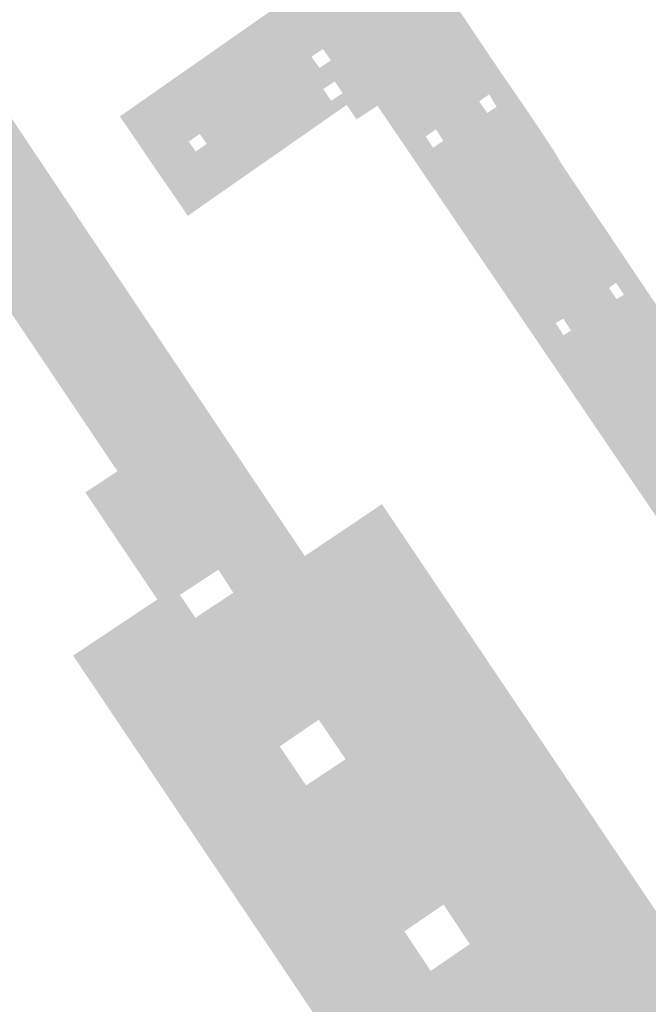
# Model space of a CAD drawing. Header units: inches. Extents: x 83502 to 84837, y 445986 to 447217.
# Tile 18 of 44: x 83782 to 83834, y 446867 to 446948. Entities that reach past the tile are written whole.
import ezdxf

# ---------------------------------------------------------------- set-up
doc = ezdxf.new("R2010")
doc.units = ezdxf.units.IN
doc.header["$MEASUREMENT"] = 0

msp = doc.modelspace()

# ---------------------------------------------------------------- hatches: boundary and pattern name
for points in [[(83841.349, 446974.503), (83818.126, 446958.302), (83817.47, 446957.844), (83803.939, 446948.423), (83803.119, 446947.851), (83791.245, 446939.584), (83790.638, 446940.473), (83820.389, 446961.291), (83821.219, 446961.817), (83826.77, 446965.676), (83828.606, 446966.982), (83833.503, 446970.408), (83838.667, 446974.001), (83843.588, 446977.425), (83848.508, 446980.849), (83853.353, 446984.22), (83854.367, 446984.879), (83859.254, 446988.27), (83861.237, 446989.646), (83864.878, 446992.173), (83865.498, 446991.302), (83864.676, 446990.732), (83850.102, 446980.621), (83849.28, 446980.051), (83849.181, 446980.155), (83842.096, 446975.191), (83842.169, 446975.075), (83841.349, 446974.503), (83841.349, 446974.503)], [(83815.683, 446947.597), (83812.987, 446945.635), (83812.909, 446945.748), (83812.418, 446946.458), (83808.869, 446943.956), (83808.024, 446945.101), (83807.375, 446946.035), (83806.421, 446945.387), (83806.17, 446945.222), (83805.706, 446944.918), (83805.34, 446944.664), (83803.119, 446947.851), (83803.939, 446948.423), (83817.47, 446957.844), (83818.126, 446958.302), (83819.84, 446955.841), (83822.319, 446957.599), (83823.109, 446956.454), (83820.911, 446954.922), (83820.336, 446955.727), (83819.396, 446955.071), (83819.974, 446954.248), (83816.709, 446951.964), (83817.562, 446950.74), (83817.829, 446950.344), (83815.127, 446948.429), (83815.683, 446947.597), (83815.683, 446947.597)], [(83817.829, 446950.344), (83822.107, 446943.996), (83822.766, 446943.037), (83821.244, 446942.008), (83821.077, 446942.292), (83820.248, 446941.707), (83820.424, 446941.454), (83820.023, 446941.182), (83819.824, 446941.48), (83819.805, 446941.512), (83819.789, 446941.546), (83819.776, 446941.581), (83819.767, 446941.617), (83819.76, 446941.654), (83819.756, 446941.691), (83819.755, 446941.728), (83819.758, 446941.765), (83819.764, 446941.802), (83819.773, 446941.838), (83819.785, 446941.873), (83819.8, 446941.907), (83819.818, 446941.94), (83819.838, 446941.971), (83819.861, 446942.001), (83819.887, 446942.028), (83819.914, 446942.053), (83819.944, 446942.075), (83820.712, 446942.583), (83820.77, 446942.684), (83820.797, 446942.759), (83820.809, 446942.838), (83820.808, 446942.917), (83820.789, 446943.005), (83817.955, 446947.175), (83817.885, 446947.214), (83817.813, 446947.224), (83817.738, 446947.208), (83816.862, 446946.615), (83816.833, 446946.594), (83816.802, 446946.576), (83816.77, 446946.56), (83816.737, 446946.547), (83816.702, 446946.538), (83816.667, 446946.531), (83816.631, 446946.528), (83816.596, 446946.528), (83816.56, 446946.531), (83816.525, 446946.537), (83816.49, 446946.547), (83816.457, 446946.559), (83816.424, 446946.574), (83816.394, 446946.592), (83816.365, 446946.613), (83816.337, 446946.637), (83816.313, 446946.662), (83816.29, 446946.69), (83815.683, 446947.597), (83815.127, 446948.429), (83817.829, 446950.344)], [(83776.826, 446947.623), (83802.225, 446909.652), (83805.313, 446905.062), (83799.897, 446901.331), (83798.755, 446903.083), (83795.584, 446901.011), (83795.089, 446901.737), (83793.721, 446900.634), (83787.795, 446909.459), (83790.434, 446911.215), (83769.428, 446942.496), (83775.698, 446946.667), (83775.608, 446946.8), (83776.826, 446947.623), (83776.826, 446947.623)], [(83805.34, 446944.664), (83797.22, 446939.029), (83796.316, 446938.402), (83793.853, 446936.693), (83793.403, 446936.403), (83791.245, 446939.584), (83803.119, 446947.851), (83805.34, 446944.664), (83805.34, 446944.664)], [(83830.903, 446924.902), (83841.025, 446909.954), (83841.733, 446908.905), (83848.202, 446899.261), (83845.432, 446897.41), (83838.976, 446907.029), (83838.276, 446908.059), (83828.237, 446923.007), (83827.528, 446924.093), (83817.743, 446938.586), (83816.975, 446939.728), (83813.532, 446944.846), (83812.987, 446945.635), (83815.683, 446947.597), (83816.29, 446946.69), (83819.824, 446941.48), (83823.798, 446935.525), (83830.249, 446925.912), (83830.903, 446924.902), (83830.903, 446924.902)], [(83812.509, 446943.422), (83811.017, 446942.601), (83809.329, 446941.422), (83807.919, 446940.437), (83808.325, 446941.943), (83808.996, 446942.395), (83808.604, 446942.974), (83808.869, 446943.956), (83812.418, 446946.458), (83812.909, 446945.748), (83812.987, 446945.635), (83813.532, 446944.846), (83813.551, 446944.808), (83813.567, 446944.769), (83813.58, 446944.728), (83813.588, 446944.686), (83813.593, 446944.644), (83813.594, 446944.602), (83813.592, 446944.559), (83813.585, 446944.517), (83813.575, 446944.476), (83813.561, 446944.435), (83813.543, 446944.397), (83813.522, 446944.359), (83813.498, 446944.324), (83813.471, 446944.292), (83813.441, 446944.261), (83813.408, 446944.234), (83812.57, 446943.678), (83812.543, 446943.664), (83812.511, 446943.633), (83812.487, 446943.594), (83812.475, 446943.55), (83812.474, 446943.505), (83812.486, 446943.461), (83812.509, 446943.422)], [(83817.967, 446947.158), (83820.784, 446943.013), (83820.796, 446942.975), (83820.804, 446942.936), (83820.808, 446942.897), (83820.809, 446942.858), (83820.806, 446942.818), (83820.8, 446942.779), (83820.79, 446942.741), (83820.777, 446942.703), (83820.76, 446942.667), (83820.741, 446942.633), (83820.718, 446942.6), (83820.692, 446942.57), (83819.944, 446942.075), (83819.914, 446942.053), (83819.887, 446942.028), (83819.861, 446942.001), (83819.838, 446941.971), (83819.818, 446941.94), (83819.8, 446941.907), (83819.785, 446941.873), (83819.773, 446941.838), (83819.764, 446941.802), (83819.758, 446941.765), (83819.755, 446941.728), (83819.756, 446941.691), (83819.76, 446941.654), (83819.767, 446941.617), (83819.776, 446941.581), (83819.789, 446941.546), (83819.805, 446941.512), (83819.824, 446941.48), (83816.29, 446946.69), (83816.313, 446946.662), (83816.337, 446946.637), (83816.365, 446946.613), (83816.394, 446946.592), (83816.424, 446946.574), (83816.457, 446946.559), (83816.49, 446946.547), (83816.525, 446946.537), (83816.56, 446946.531), (83816.596, 446946.528), (83816.631, 446946.528), (83816.667, 446946.531), (83816.702, 446946.538), (83816.737, 446946.547), (83816.77, 446946.56), (83816.802, 446946.576), (83816.833, 446946.594), (83816.862, 446946.615), (83817.703, 446947.184), (83817.718, 446947.194), (83817.734, 446947.202), (83817.751, 446947.209), (83817.768, 446947.214), (83817.786, 446947.218), (83817.804, 446947.22), (83817.822, 446947.221), (83817.84, 446947.22), (83817.858, 446947.217), (83817.875, 446947.213), (83817.893, 446947.208), (83817.909, 446947.2), (83817.925, 446947.192), (83817.94, 446947.182), (83817.954, 446947.17), (83817.967, 446947.158), (83817.967, 446947.158)], [(83808.869, 446943.956), (83808.604, 446942.974), (83808.348, 446943.352), (83807.394, 446942.731), (83808.051, 446941.758), (83808.325, 446941.943), (83807.919, 446940.437), (83802.656, 446936.76), (83797.039, 446932.838), (83796.234, 446932.276), (83795.785, 446932.943), (83793.403, 446936.403), (83793.853, 446936.693), (83793.891, 446936.716), (83793.931, 446936.735), (83793.973, 446936.751), (83794.015, 446936.764), (83794.059, 446936.772), (83794.103, 446936.777), (83794.148, 446936.779), (83794.192, 446936.776), (83794.236, 446936.77), (83794.279, 446936.76), (83794.322, 446936.747), (83794.363, 446936.73), (83794.402, 446936.709), (83794.44, 446936.686), (83794.475, 446936.659), (83794.508, 446936.629), (83794.538, 446936.597), (83794.566, 446936.562), (83796.515, 446933.639), (83796.541, 446933.604), (83796.569, 446933.571), (83796.601, 446933.541), (83796.635, 446933.513), (83796.671, 446933.489), (83796.709, 446933.468), (83796.749, 446933.45), (83796.791, 446933.436), (83796.833, 446933.426), (83796.876, 446933.419), (83796.92, 446933.416), (83796.963, 446933.417), (83797.006, 446933.422), (83797.049, 446933.43), (83797.091, 446933.443), (83797.132, 446933.458), (83797.188, 446933.486), (83807.393, 446940.633), (83807.43, 446940.656), (83807.464, 446940.683), (83807.496, 446940.712), (83807.524, 446940.745), (83807.55, 446940.78), (83807.573, 446940.817), (83807.592, 446940.856), (83807.607, 446940.896), (83807.619, 446940.938), (83807.627, 446940.981), (83807.631, 446941.024), (83807.631, 446941.067), (83807.627, 446941.11), (83807.619, 446941.153), (83807.607, 446941.195), (83807.592, 446941.235), (83807.567, 446941.286), (83805.598, 446944.244), (83805.576, 446944.28), (83805.558, 446944.317), (83805.542, 446944.356), (83805.53, 446944.395), (83805.521, 446944.436), (83805.516, 446944.477), (83805.514, 446944.519), (83805.515, 446944.561), (83805.52, 446944.602), (83805.528, 446944.643), (83805.54, 446944.683), (83805.555, 446944.722), (83805.573, 446944.759), (83805.594, 446944.795), (83805.618, 446944.829), (83805.645, 446944.861), (83805.674, 446944.891), (83805.706, 446944.918), (83806.17, 446945.222), (83806.421, 446945.387), (83807.098, 446944.478), (83808.024, 446945.101), (83808.869, 446943.956)], [(83807.393, 446940.633), (83797.208, 446933.5), (83797.171, 446933.477), (83797.132, 446933.458), (83797.091, 446933.443), (83797.049, 446933.43), (83797.006, 446933.422), (83796.963, 446933.417), (83796.92, 446933.416), (83796.876, 446933.419), (83796.833, 446933.426), (83796.791, 446933.436), (83796.749, 446933.45), (83796.709, 446933.468), (83796.671, 446933.489), (83796.635, 446933.513), (83796.601, 446933.541), (83796.569, 446933.571), (83796.541, 446933.604), (83796.515, 446933.639), (83794.566, 446936.562), (83794.538, 446936.597), (83794.508, 446936.629), (83794.475, 446936.659), (83794.44, 446936.686), (83794.402, 446936.709), (83794.363, 446936.73), (83794.322, 446936.747), (83794.279, 446936.76), (83794.236, 446936.77), (83794.192, 446936.776), (83794.148, 446936.779), (83794.103, 446936.777), (83794.059, 446936.772), (83794.015, 446936.764), (83793.973, 446936.751), (83793.931, 446936.735), (83793.891, 446936.716), (83793.853, 446936.693), (83796.316, 446938.402), (83796.886, 446937.581), (83797.79, 446938.208), (83797.22, 446939.029), (83805.34, 446944.664), (83805.706, 446944.918), (83805.674, 446944.891), (83805.645, 446944.861), (83805.618, 446944.829), (83805.594, 446944.795), (83805.573, 446944.759), (83805.555, 446944.722), (83805.54, 446944.683), (83805.528, 446944.643), (83805.52, 446944.602), (83805.515, 446944.561), (83805.514, 446944.519), (83805.516, 446944.477), (83805.521, 446944.436), (83805.53, 446944.395), (83805.542, 446944.356), (83805.558, 446944.317), (83805.576, 446944.28), (83805.598, 446944.244), (83807.55, 446941.311), (83807.573, 446941.274), (83807.592, 446941.235), (83807.607, 446941.195), (83807.619, 446941.153), (83807.627, 446941.11), (83807.631, 446941.067), (83807.631, 446941.024), (83807.627, 446940.981), (83807.619, 446940.938), (83807.607, 446940.896), (83807.592, 446940.856), (83807.573, 446940.817), (83807.55, 446940.78), (83807.524, 446940.745), (83807.496, 446940.712), (83807.464, 446940.683), (83807.43, 446940.656), (83807.393, 446940.633), (83807.393, 446940.633)], [(83813.532, 446944.846), (83816.975, 446939.728), (83816.951, 446939.754), (83816.926, 446939.777), (83816.898, 446939.799), (83816.869, 446939.817), (83816.838, 446939.834), (83816.806, 446939.847), (83816.772, 446939.858), (83816.739, 446939.866), (83816.704, 446939.871), (83816.669, 446939.873), (83816.634, 446939.872), (83816.6, 446939.868), (83816.566, 446939.862), (83816.532, 446939.852), (83816.5, 446939.839), (83816.468, 446939.824), (83816.438, 446939.806), (83816.41, 446939.786), (83815.666, 446939.302), (83815.647, 446939.288), (83815.626, 446939.276), (83815.605, 446939.266), (83815.582, 446939.257), (83815.559, 446939.25), (83815.536, 446939.245), (83815.512, 446939.243), (83815.488, 446939.242), (83815.465, 446939.243), (83815.441, 446939.246), (83815.418, 446939.251), (83815.395, 446939.258), (83815.373, 446939.267), (83815.351, 446939.278), (83815.331, 446939.29), (83815.312, 446939.304), (83815.294, 446939.32), (83815.277, 446939.337), (83815.262, 446939.355), (83815.248, 446939.375), (83812.51, 446943.423), (83812.501, 446943.435), (83812.494, 446943.448), (83812.487, 446943.462), (83812.482, 446943.476), (83812.478, 446943.49), (83812.476, 446943.505), (83812.475, 446943.52), (83812.475, 446943.535), (83812.476, 446943.55), (83812.479, 446943.565), (83812.483, 446943.579), (83812.488, 446943.593), (83812.495, 446943.607), (83812.503, 446943.62), (83812.512, 446943.632), (83812.522, 446943.643), (83812.532, 446943.653), (83812.544, 446943.663), (83812.557, 446943.671), (83812.57, 446943.678), (83813.408, 446944.234), (83813.441, 446944.261), (83813.471, 446944.292), (83813.498, 446944.324), (83813.522, 446944.359), (83813.543, 446944.397), (83813.561, 446944.435), (83813.575, 446944.476), (83813.585, 446944.517), (83813.592, 446944.559), (83813.594, 446944.602), (83813.593, 446944.644), (83813.588, 446944.686), (83813.58, 446944.728), (83813.567, 446944.769), (83813.551, 446944.808), (83813.532, 446944.846), (83813.532, 446944.846)], [(83815.849, 446938.829), (83816.059, 446938.501), (83814.509, 446937.452), (83811.864, 446941.353), (83811.017, 446942.601), (83812.51, 446943.423), (83815.26, 446939.358), (83815.292, 446939.318), (83815.35, 446939.276), (83815.417, 446939.249), (83815.488, 446939.24), (83815.56, 446939.248), (83815.627, 446939.274), (83815.666, 446939.302), (83816.41, 446939.786), (83816.438, 446939.806), (83816.468, 446939.824), (83816.5, 446939.839), (83816.532, 446939.852), (83816.566, 446939.862), (83816.6, 446939.868), (83816.634, 446939.872), (83816.669, 446939.873), (83816.704, 446939.871), (83816.739, 446939.866), (83816.772, 446939.858), (83816.806, 446939.847), (83816.838, 446939.834), (83816.869, 446939.817), (83816.898, 446939.799), (83816.926, 446939.777), (83816.951, 446939.754), (83816.975, 446939.728), (83817.256, 446939.31), (83816.899, 446939.069), (83816.69, 446939.4), (83815.849, 446938.829)], [(83809.329, 446941.422), (83811.017, 446942.601), (83811.864, 446941.353), (83810.138, 446940.22), (83809.329, 446941.422), (83809.329, 446941.422)], [(83826.973, 446936.644), (83833.331, 446927.186), (83831.878, 446926.213), (83831.521, 446926.753), (83830.953, 446926.32), (83831.29, 446925.82), (83830.606, 446925.361), (83830.249, 446925.912), (83830.231, 446925.942), (83830.216, 446925.974), (83830.204, 446926.007), (83830.194, 446926.041), (83830.187, 446926.076), (83830.183, 446926.11), (83830.182, 446926.146), (83830.184, 446926.181), (83830.189, 446926.216), (83830.197, 446926.25), (83830.208, 446926.284), (83830.221, 446926.316), (83830.237, 446926.348), (83830.255, 446926.377), (83830.276, 446926.406), (83830.3, 446926.432), (83830.325, 446926.457), (83830.352, 446926.479), (83830.381, 446926.499), (83830.412, 446926.516), (83831.139, 446927.007), (83831.195, 446927.08), (83831.234, 446927.153), (83831.259, 446927.23), (83831.272, 446927.312), (83831.27, 446927.394), (83831.259, 446927.454), (83825.617, 446935.829), (83825.537, 446935.88), (83825.476, 446935.906), (83825.411, 446935.921), (83825.344, 446935.923), (83825.278, 446935.914), (83825.21, 446935.892), (83824.437, 446935.411), (83824.398, 446935.389), (83824.358, 446935.372), (83824.316, 446935.357), (83824.272, 446935.347), (83824.229, 446935.341), (83824.184, 446935.338), (83824.14, 446935.34), (83824.096, 446935.346), (83824.053, 446935.356), (83824.01, 446935.369), (83823.97, 446935.387), (83823.93, 446935.408), (83823.893, 446935.433), (83823.859, 446935.46), (83823.827, 446935.491), (83823.798, 446935.525), (83820.023, 446941.182), (83820.424, 446941.454), (83820.909, 446940.757), (83821.681, 446941.263), (83821.244, 446942.008), (83822.766, 446943.037), (83824.533, 446940.465), (83826.449, 446937.573), (83826.973, 446936.644)], [(83826.556, 446923.432), (83826.902, 446922.883), (83825.175, 446921.726), (83814.509, 446937.452), (83816.059, 446938.501), (83816.448, 446937.892), (83817.285, 446938.457), (83816.899, 446939.069), (83817.256, 446939.31), (83817.743, 446938.586), (83817.754, 446938.557), (83817.762, 446938.527), (83817.768, 446938.497), (83817.771, 446938.466), (83817.771, 446938.436), (83817.769, 446938.405), (83817.765, 446938.374), (83817.758, 446938.344), (83817.748, 446938.315), (83817.736, 446938.287), (83817.721, 446938.259), (83817.705, 446938.233), (83817.686, 446938.209), (83817.665, 446938.186), (83817.642, 446938.165), (83817.618, 446938.146), (83817.592, 446938.13), (83817.565, 446938.115), (83816.827, 446937.568), (83816.795, 446937.542), (83816.75, 446937.49), (83816.715, 446937.415), (83816.7, 446937.334), (83816.708, 446937.252), (83816.737, 446937.174), (83816.77, 446937.13), (83825.744, 446923.745), (83825.857, 446923.686), (83825.949, 446923.665), (83826.043, 446923.666), (83826.126, 446923.688), (83826.92, 446924.187), (83826.951, 446924.208), (83826.985, 446924.227), (83827.019, 446924.243), (83827.055, 446924.255), (83827.092, 446924.264), (83827.13, 446924.27), (83827.168, 446924.273), (83827.206, 446924.272), (83827.244, 446924.268), (83827.281, 446924.261), (83827.318, 446924.25), (83827.353, 446924.236), (83827.387, 446924.219), (83827.42, 446924.199), (83827.45, 446924.176), (83827.479, 446924.151), (83827.505, 446924.123), (83827.528, 446924.093), (83827.888, 446923.542), (83827.509, 446923.289), (83827.18, 446923.796), (83826.556, 446923.432)], [(83817.743, 446938.586), (83827.528, 446924.093), (83827.505, 446924.123), (83827.479, 446924.151), (83827.45, 446924.176), (83827.42, 446924.199), (83827.387, 446924.219), (83827.353, 446924.236), (83827.318, 446924.25), (83827.281, 446924.261), (83827.244, 446924.268), (83827.206, 446924.272), (83827.168, 446924.273), (83827.13, 446924.27), (83827.092, 446924.264), (83827.055, 446924.255), (83827.019, 446924.243), (83826.985, 446924.227), (83826.951, 446924.208), (83826.92, 446924.187), (83826.133, 446923.693), (83826.104, 446923.682), (83826.073, 446923.674), (83826.043, 446923.669), (83826.011, 446923.666), (83825.98, 446923.665), (83825.949, 446923.667), (83825.918, 446923.672), (83825.887, 446923.679), (83825.858, 446923.689), (83825.829, 446923.701), (83825.801, 446923.716), (83825.774, 446923.732), (83825.749, 446923.751), (83825.726, 446923.772), (83816.77, 446937.13), (83816.754, 446937.152), (83816.74, 446937.176), (83816.728, 446937.2), (83816.718, 446937.226), (83816.71, 446937.252), (83816.705, 446937.279), (83816.703, 446937.306), (83816.703, 446937.334), (83816.705, 446937.361), (83816.71, 446937.388), (83816.717, 446937.414), (83816.726, 446937.44), (83816.738, 446937.465), (83816.752, 446937.489), (83816.768, 446937.511), (83816.786, 446937.532), (83816.806, 446937.551), (83816.827, 446937.568), (83817.565, 446938.115), (83817.592, 446938.13), (83817.618, 446938.146), (83817.642, 446938.165), (83817.665, 446938.186), (83817.686, 446938.209), (83817.705, 446938.233), (83817.721, 446938.259), (83817.736, 446938.287), (83817.748, 446938.315), (83817.758, 446938.344), (83817.765, 446938.374), (83817.769, 446938.405), (83817.771, 446938.436), (83817.771, 446938.466), (83817.768, 446938.497), (83817.762, 446938.527), (83817.754, 446938.557), (83817.743, 446938.586), (83817.743, 446938.586)], [(83825.63, 446935.81), (83831.259, 446927.454), (83831.267, 446927.414), (83831.271, 446927.373), (83831.271, 446927.332), (83831.269, 446927.291), (83831.263, 446927.251), (83831.253, 446927.211), (83831.24, 446927.172), (83831.224, 446927.134), (83831.205, 446927.098), (83831.183, 446927.064), (83831.158, 446927.031), (83831.13, 446927.001), (83830.412, 446926.516), (83830.381, 446926.499), (83830.352, 446926.479), (83830.325, 446926.457), (83830.3, 446926.432), (83830.276, 446926.406), (83830.255, 446926.377), (83830.237, 446926.348), (83830.221, 446926.316), (83830.208, 446926.284), (83830.197, 446926.25), (83830.189, 446926.216), (83830.184, 446926.181), (83830.182, 446926.146), (83830.183, 446926.11), (83830.187, 446926.076), (83830.194, 446926.041), (83830.204, 446926.007), (83830.216, 446925.974), (83830.231, 446925.942), (83830.249, 446925.912), (83823.798, 446935.525), (83823.827, 446935.491), (83823.859, 446935.46), (83823.893, 446935.433), (83823.93, 446935.408), (83823.97, 446935.387), (83824.01, 446935.369), (83824.053, 446935.356), (83824.096, 446935.346), (83824.14, 446935.34), (83824.184, 446935.338), (83824.229, 446935.341), (83824.272, 446935.347), (83824.316, 446935.357), (83824.358, 446935.372), (83824.398, 446935.389), (83824.437, 446935.411), (83825.2, 446935.886), (83825.231, 446935.899), (83825.262, 446935.909), (83825.295, 446935.917), (83825.328, 446935.921), (83825.361, 446935.923), (83825.394, 446935.921), (83825.427, 446935.917), (83825.46, 446935.91), (83825.491, 446935.9), (83825.522, 446935.887), (83825.551, 446935.871), (83825.579, 446935.853), (83825.606, 446935.833), (83825.63, 446935.81), (83825.63, 446935.81)], [(83844.06, 446911.225), (83842.631, 446910.203), (83842.289, 446910.705), (83841.467, 446910.141), (83841.823, 446909.625), (83841.434, 446909.348), (83841.025, 446909.954), (83841.006, 446909.986), (83840.991, 446910.019), (83840.978, 446910.053), (83840.968, 446910.088), (83840.962, 446910.124), (83840.958, 446910.161), (83840.958, 446910.197), (83840.961, 446910.234), (83840.967, 446910.27), (83840.976, 446910.305), (83840.988, 446910.34), (83841.004, 446910.373), (83841.022, 446910.405), (83841.042, 446910.435), (83841.066, 446910.463), (83841.091, 446910.489), (83841.119, 446910.513), (83841.149, 446910.534), (83841.914, 446911.054), (83841.966, 446911.144), (83841.991, 446911.21), (83842.005, 446911.279), (83842.008, 446911.349), (83841.998, 446911.43), (83832.758, 446925.202), (83832.662, 446925.257), (83832.571, 446925.289), (83832.476, 446925.304), (83832.38, 446925.3), (83832.286, 446925.278), (83832.22, 446925.249), (83831.59, 446924.77), (83831.553, 446924.748), (83831.515, 446924.729), (83831.474, 446924.713), (83831.433, 446924.701), (83831.391, 446924.693), (83831.348, 446924.688), (83831.305, 446924.687), (83831.263, 446924.69), (83831.22, 446924.696), (83831.178, 446924.706), (83831.137, 446924.719), (83831.098, 446924.736), (83831.06, 446924.757), (83831.024, 446924.78), (83830.99, 446924.807), (83830.958, 446924.836), (83830.929, 446924.868), (83830.903, 446924.902), (83830.606, 446925.361), (83831.29, 446925.82), (83831.561, 446925.418), (83832.18, 446925.758), (83831.878, 446926.213), (83833.331, 446927.186), (83844.06, 446911.225)], [(83832.764, 446925.193), (83841.994, 446911.435), (83842.001, 446911.401), (83842.006, 446911.366), (83842.007, 446911.331), (83842.006, 446911.296), (83842.002, 446911.261), (83841.995, 446911.227), (83841.985, 446911.193), (83841.973, 446911.161), (83841.957, 446911.129), (83841.94, 446911.099), (83841.919, 446911.07), (83841.897, 446911.043), (83841.149, 446910.534), (83841.119, 446910.513), (83841.091, 446910.489), (83841.066, 446910.463), (83841.042, 446910.435), (83841.022, 446910.405), (83841.004, 446910.373), (83840.988, 446910.34), (83840.976, 446910.305), (83840.967, 446910.27), (83840.961, 446910.234), (83840.958, 446910.197), (83840.958, 446910.161), (83840.962, 446910.124), (83840.968, 446910.088), (83840.978, 446910.053), (83840.991, 446910.019), (83841.006, 446909.986), (83841.025, 446909.954), (83830.903, 446924.902), (83830.929, 446924.868), (83830.958, 446924.836), (83830.99, 446924.807), (83831.024, 446924.78), (83831.06, 446924.757), (83831.098, 446924.736), (83831.137, 446924.719), (83831.178, 446924.706), (83831.22, 446924.696), (83831.263, 446924.69), (83831.305, 446924.687), (83831.348, 446924.688), (83831.391, 446924.693), (83831.433, 446924.701), (83831.474, 446924.713), (83831.515, 446924.729), (83831.553, 446924.748), (83831.59, 446924.77), (83832.22, 446925.249), (83832.264, 446925.268), (83832.31, 446925.284), (83832.356, 446925.294), (83832.404, 446925.301), (83832.452, 446925.303), (83832.5, 446925.3), (83832.548, 446925.293), (83832.594, 446925.281), (83832.64, 446925.265), (83832.683, 446925.245), (83832.725, 446925.221), (83832.764, 446925.193), (83832.764, 446925.193)], [(83834.044, 446911.44), (83836.489, 446907.78), (83836.524, 446907.72), (83836.554, 446907.678), (83836.622, 446907.63), (83836.703, 446907.61), (83836.786, 446907.618), (83836.861, 446907.654), (83836.918, 446907.712), (83837.625, 446908.197), (83837.666, 446908.217), (83837.708, 446908.233), (83837.752, 446908.245), (83837.796, 446908.253), (83837.841, 446908.258), (83837.886, 446908.258), (83837.931, 446908.254), (83837.976, 446908.247), (83838.02, 446908.236), (83838.062, 446908.221), (83838.103, 446908.202), (83838.143, 446908.18), (83838.18, 446908.154), (83838.215, 446908.125), (83838.247, 446908.093), (83838.276, 446908.059), (83838.719, 446907.407), (83838.336, 446907.133), (83837.898, 446907.798), (83837.023, 446907.167), (83837.479, 446906.52), (83836.138, 446905.562), (83825.175, 446921.726), (83826.902, 446922.883), (83827.19, 446922.426), (83827.821, 446922.806), (83827.509, 446923.289), (83827.888, 446923.542), (83828.237, 446923.007), (83828.254, 446922.974), (83828.267, 446922.939), (83828.278, 446922.903), (83828.285, 446922.866), (83828.288, 446922.829), (83828.289, 446922.791), (83828.285, 446922.754), (83828.279, 446922.717), (83828.269, 446922.681), (83828.256, 446922.646), (83828.24, 446922.612), (83828.22, 446922.58), (83828.198, 446922.55), (83828.173, 446922.522), (83828.146, 446922.496), (83828.117, 446922.473), (83828.085, 446922.452), (83828.052, 446922.435), (83827.323, 446921.933), (83827.275, 446921.886), (83827.236, 446921.815), (83827.217, 446921.737), (83827.219, 446921.656), (83827.244, 446921.578), (83830.09, 446917.341), (83830.144, 446917.292), (83830.21, 446917.257), (83830.283, 446917.241), (83830.358, 446917.243), (83830.435, 446917.266), (83830.495, 446917.306), (83830.52, 446917.319), (83830.545, 446917.33), (83830.572, 446917.339), (83830.599, 446917.345), (83830.626, 446917.348), (83830.654, 446917.349), (83830.682, 446917.348), (83830.709, 446917.344), (83830.736, 446917.338), (83830.762, 446917.329), (83830.787, 446917.318), (83830.812, 446917.305), (83830.835, 446917.289), (83830.856, 446917.272), (83830.876, 446917.252), (83830.894, 446917.232), (83830.91, 446917.209), (83830.923, 446917.188), (83830.934, 446917.166), (83830.943, 446917.143), (83830.95, 446917.119), (83830.956, 446917.095), (83830.959, 446917.07), (83830.96, 446917.046), (83830.959, 446917.021), (83830.956, 446916.996), (83830.951, 446916.972), (83830.944, 446916.948), (83830.935, 446916.925), (83830.924, 446916.903), (83830.911, 446916.882), (83830.897, 446916.861), (83830.881, 446916.842), (83830.864, 446916.825), (83830.845, 446916.809), (83830.824, 446916.795), (83830.795, 446916.778), (83830.744, 446916.722), (83830.707, 446916.646), (83830.691, 446916.563), (83830.698, 446916.479), (83830.725, 446916.406), (83833.187, 446912.722), (83833.24, 446912.662), (83833.308, 446912.608), (83833.385, 446912.566), (83833.467, 446912.537), (83833.554, 446912.524), (83833.641, 446912.526), (83833.727, 446912.543), (83833.809, 446912.575), (83833.865, 446912.609), (83833.887, 446912.622), (83833.911, 446912.634), (83833.935, 446912.643), (83833.96, 446912.65), (83833.985, 446912.655), (83834.011, 446912.657), (83834.037, 446912.658), (83834.063, 446912.656), (83834.089, 446912.652), (83834.114, 446912.646), (83834.138, 446912.638), (83834.162, 446912.627), (83834.185, 446912.615), (83834.206, 446912.6), (83834.227, 446912.584), (83834.245, 446912.566), (83834.263, 446912.547), (83834.278, 446912.526), (83834.292, 446912.504), (83834.303, 446912.48), (83834.313, 446912.456), (83834.321, 446912.431), (83834.326, 446912.405), (83834.329, 446912.379), (83834.329, 446912.353), (83834.328, 446912.327), (83834.324, 446912.301), (83834.318, 446912.275), (83834.31, 446912.25), (83834.299, 446912.226), (83834.287, 446912.203), (83834.272, 446912.181), (83834.256, 446912.161), (83834.238, 446912.142), (83834.218, 446912.125), (83834.197, 446912.109), (83834.144, 446912.07), (83834.084, 446912.007), (83834.036, 446911.934), (83834, 446911.855), (83833.98, 446911.77), (83833.974, 446911.683), (83833.984, 446911.596), (83834.008, 446911.512), (83834.044, 446911.44)], [(83828.237, 446923.007), (83838.276, 446908.059), (83838.247, 446908.093), (83838.215, 446908.125), (83838.18, 446908.154), (83838.143, 446908.18), (83838.103, 446908.202), (83838.062, 446908.221), (83838.02, 446908.236), (83837.976, 446908.247), (83837.931, 446908.254), (83837.886, 446908.258), (83837.841, 446908.258), (83837.796, 446908.253), (83837.752, 446908.245), (83837.708, 446908.233), (83837.666, 446908.217), (83837.625, 446908.197), (83836.91, 446907.707), (83836.897, 446907.691), (83836.883, 446907.676), (83836.867, 446907.663), (83836.85, 446907.651), (83836.833, 446907.64), (83836.814, 446907.631), (83836.795, 446907.624), (83836.775, 446907.618), (83836.755, 446907.615), (83836.734, 446907.613), (83836.714, 446907.612), (83836.693, 446907.614), (83836.673, 446907.617), (83836.653, 446907.623), (83836.633, 446907.63), (83836.615, 446907.638), (83836.597, 446907.648), (83836.58, 446907.66), (83836.564, 446907.673), (83836.549, 446907.688), (83836.536, 446907.704), (83836.524, 446907.72), (83836.514, 446907.738), (83836.505, 446907.757), (83834.06, 446911.416), (83834.037, 446911.453), (83834.018, 446911.492), (83834.002, 446911.533), (83833.99, 446911.575), (83833.981, 446911.618), (83833.977, 446911.661), (83833.976, 446911.704), (83833.978, 446911.748), (83833.985, 446911.791), (83833.995, 446911.833), (83834.009, 446911.875), (83834.027, 446911.914), (83834.048, 446911.953), (83834.072, 446911.989), (83834.099, 446912.023), (83834.129, 446912.054), (83834.162, 446912.083), (83834.197, 446912.109), (83834.218, 446912.125), (83834.238, 446912.142), (83834.256, 446912.161), (83834.272, 446912.181), (83834.287, 446912.203), (83834.299, 446912.226), (83834.31, 446912.25), (83834.318, 446912.275), (83834.324, 446912.301), (83834.328, 446912.327), (83834.329, 446912.353), (83834.329, 446912.379), (83834.326, 446912.405), (83834.321, 446912.431), (83834.313, 446912.456), (83834.303, 446912.48), (83834.292, 446912.504), (83834.278, 446912.526), (83834.263, 446912.547), (83834.245, 446912.566), (83834.227, 446912.584), (83834.206, 446912.6), (83834.185, 446912.615), (83834.162, 446912.627), (83834.138, 446912.638), (83834.114, 446912.646), (83834.089, 446912.652), (83834.063, 446912.656), (83834.037, 446912.658), (83834.011, 446912.657), (83833.985, 446912.655), (83833.96, 446912.65), (83833.935, 446912.643), (83833.911, 446912.634), (83833.887, 446912.622), (83833.865, 446912.609), (83833.828, 446912.586), (83833.788, 446912.567), (83833.748, 446912.551), (83833.706, 446912.539), (83833.663, 446912.53), (83833.62, 446912.525), (83833.576, 446912.524), (83833.532, 446912.527), (83833.489, 446912.534), (83833.447, 446912.544), (83833.405, 446912.558), (83833.365, 446912.576), (83833.327, 446912.597), (83833.291, 446912.621), (83833.257, 446912.649), (83833.225, 446912.679), (83833.197, 446912.712), (83833.171, 446912.747), (83830.744, 446916.378), (83830.73, 446916.402), (83830.717, 446916.427), (83830.708, 446916.453), (83830.7, 446916.48), (83830.695, 446916.508), (83830.693, 446916.535), (83830.693, 446916.563), (83830.696, 446916.591), (83830.701, 446916.618), (83830.709, 446916.645), (83830.719, 446916.671), (83830.732, 446916.696), (83830.747, 446916.72), (83830.763, 446916.742), (83830.782, 446916.763), (83830.803, 446916.782), (83830.824, 446916.795), (83830.845, 446916.809), (83830.864, 446916.825), (83830.881, 446916.842), (83830.897, 446916.861), (83830.911, 446916.882), (83830.924, 446916.903), (83830.935, 446916.925), (83830.944, 446916.948), (83830.951, 446916.972), (83830.956, 446916.996), (83830.959, 446917.021), (83830.96, 446917.046), (83830.959, 446917.07), (83830.956, 446917.095), (83830.95, 446917.119), (83830.943, 446917.143), (83830.934, 446917.166), (83830.923, 446917.188), (83830.91, 446917.209), (83830.894, 446917.232), (83830.876, 446917.252), (83830.856, 446917.272), (83830.835, 446917.289), (83830.812, 446917.305), (83830.787, 446917.318), (83830.762, 446917.329), (83830.736, 446917.338), (83830.709, 446917.344), (83830.682, 446917.348), (83830.654, 446917.349), (83830.626, 446917.348), (83830.599, 446917.345), (83830.572, 446917.339), (83830.545, 446917.33), (83830.52, 446917.319), (83830.495, 446917.306), (83830.472, 446917.291), (83830.451, 446917.278), (83830.429, 446917.267), (83830.406, 446917.258), (83830.382, 446917.25), (83830.358, 446917.245), (83830.333, 446917.242), (83830.308, 446917.241), (83830.284, 446917.243), (83830.259, 446917.246), (83830.235, 446917.251), (83830.211, 446917.259), (83830.188, 446917.269), (83830.166, 446917.28), (83830.145, 446917.293), (83830.125, 446917.308), (83830.107, 446917.325), (83830.09, 446917.343), (83830.075, 446917.363), (83827.259, 446921.556), (83827.246, 446921.58), (83827.236, 446921.604), (83827.228, 446921.63), (83827.222, 446921.656), (83827.219, 446921.683), (83827.218, 446921.71), (83827.219, 446921.736), (83827.223, 446921.763), (83827.229, 446921.789), (83827.238, 446921.814), (83827.249, 446921.839), (83827.262, 446921.862), (83827.277, 446921.884), (83827.294, 446921.905), (83827.313, 446921.924), (83827.334, 446921.941), (83828.052, 446922.435), (83828.085, 446922.452), (83828.117, 446922.473), (83828.146, 446922.496), (83828.173, 446922.522), (83828.198, 446922.55), (83828.22, 446922.58), (83828.24, 446922.612), (83828.256, 446922.646), (83828.269, 446922.681), (83828.279, 446922.717), (83828.285, 446922.754), (83828.289, 446922.791), (83828.288, 446922.829), (83828.285, 446922.866), (83828.278, 446922.903), (83828.267, 446922.939), (83828.254, 446922.974), (83828.237, 446923.007), (83828.237, 446923.007)], [(83819.489, 446897.715), (83856.627, 446842.523), (83852.022, 446839.461), (83851.905, 446839.636), (83849.814, 446838.245), (83849.747, 446838.345), (83849.199, 446837.976), (83849.327, 446837.785), (83845.943, 446835.507), (83845.814, 446835.697), (83845.259, 446835.323), (83845.387, 446835.133), (83844.713, 446834.684), (83844.467, 446835.051), (83814.984, 446815.288), (83812.049, 446813.321), (83807.072, 446820.726), (83806.988, 446820.852), (83809.91, 446822.814), (83809.016, 446824.14), (83809.211, 446824.271), (83810.05, 446823.024), (83813.726, 446825.496), (83812.889, 446826.741), (83813.404, 446827.087), (83813.09, 446827.554), (83836.274, 446843.13), (83831.757, 446849.854), (83831.234, 446849.503), (83828.848, 446853.056), (83827.406, 446855.288), (83829.764, 446856.895), (83827.584, 446860.169), (83825.268, 446858.6), (83817.398, 446870.785), (83819.469, 446872.205), (83817.317, 446875.47), (83815.275, 446874.073), (83807.414, 446886.244), (83809.238, 446887.459), (83807.023, 446890.716), (83805.292, 446889.53), (83798.428, 446900.158), (83799.988, 446901.192), (83799.897, 446901.331), (83805.313, 446905.062), (83805.881, 446904.217), (83808.578, 446906.031), (83812.062, 446908.376), (83812.237, 446908.493), (83812.297, 446908.404), (83813.983, 446905.898), (83815.652, 446903.417), (83819.489, 446897.715)], [(83817.398, 446870.785), (83825.268, 446858.6), (83824.367, 446857.99), (83826.558, 446854.71), (83827.406, 446855.288), (83828.848, 446853.056), (83820.792, 446847.645), (83790.553, 446892.634), (83795.785, 446897.202), (83793.555, 446900.523), (83793.721, 446900.634), (83795.089, 446901.737), (83795.584, 446901.011), (83796.869, 446899.124), (83798.428, 446900.158), (83805.292, 446889.53), (83803.811, 446888.515), (83805.99, 446885.295), (83807.414, 446886.244), (83815.275, 446874.073), (83814.087, 446873.26), (83816.255, 446870.001), (83817.398, 446870.785)], [(83793.555, 446900.523), (83795.785, 446897.202), (83790.553, 446892.634), (83789.515, 446891.937), (83786.783, 446896.005), (83793.555, 446900.523), (83793.555, 446900.523)], [(83790.553, 446892.634), (83820.792, 446847.645), (83828.848, 446853.056), (83831.234, 446849.503), (83829.79, 446848.533), (83828.485, 446850.476), (83828.551, 446850.52), (83828.395, 446850.752), (83824.835, 446848.358), (83824.104, 446849.445), (83819.399, 446846.281), (83818.45, 446847.692), (83818.984, 446848.051), (83789.515, 446891.937), (83790.553, 446892.634), (83790.553, 446892.634)]]:
    msp.add_hatch(color=256).paths.add_polyline_path(points, flags=0)

doc.saveas('drawing.dxf')
